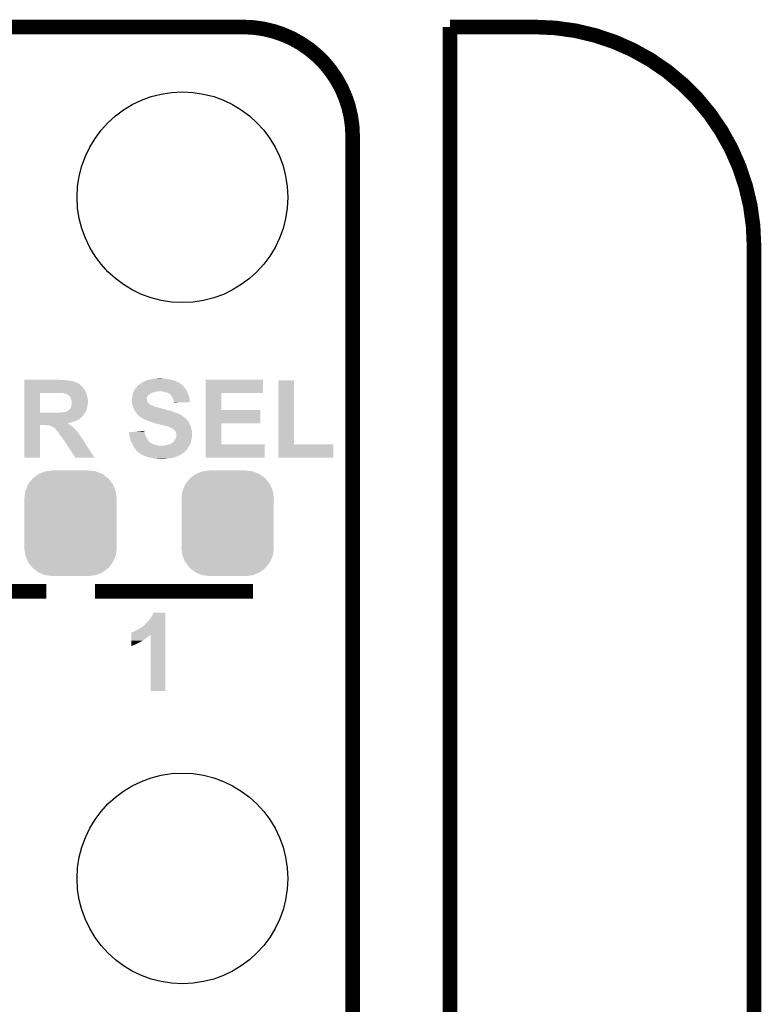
# Model space of a CAD drawing. Extents: x -1.3 to 24.2, y -3.9 to 39.2.
# Tile 40 of 40: x 16.5 to 24.2, y 28.9 to 39.2. Entities that reach past the tile are written whole.
import ezdxf

# ---------------------------------------------------------------- set-up
doc = ezdxf.new("R2010")
doc.units = 0
doc.layers.get('0').update_dxf_attribs({"linetype": 'CONTINUOUS'})
for name, color, linetype in [('ACCEL_36_CLICK_V100_GKO', 5, 'CONTINUOUS'), ('ACCEL_36_CLICK_V100_GTO', 14, 'CONTINUOUS'), ('ACCEL_36_CLICK_V100_GTS', 12, 'CONTINUOUS')]:
    doc.layers.add(name, color=color, linetype=linetype)

# ---------------------------------------------------------------- blocks, each defined once
blk = doc.blocks.new('ROUND_3')
blk.add_circle((0, 0), 1.1)
blk = doc.blocks.new('CUSTOM_71')
for points in [[(-0.333154, 0.513288), (-0.266706, 0.541062), (0.334372, 0.513288), (0.265446, 0.541062)], [(-0.266706, 0.541062), (-0.259492, 0.54202), (0.265446, 0.541062), (0.263068, 0.54202)], [(-0.259492, 0.54202), (-0.1905, 0.55118), (0.263068, 0.54202), (0.1905, 0.55118)], [(-0.442246, 0.406212), (-0.39837, 0.46429), (0.442836, 0.406212), (0.397774, 0.46429)], [(-0.39837, 0.46429), (-0.394942, 0.46695), (0.397774, 0.46429), (0.39571, 0.46695)], [(-0.394942, 0.46695), (-0.337632, 0.511416), (0.39571, 0.46695), (0.33685, 0.511416)], [(-0.337632, 0.511416), (-0.333154, 0.513288), (0.33685, 0.511416), (0.334372, 0.513288)], [(-0.4826, 0.25908), (-0.47344, 0.331648), (0.4826, 0.25908), (0.472966, 0.331648)], [(-0.47344, 0.331648), (-0.471976, 0.335286), (0.472966, 0.331648), (0.472482, 0.335286)], [(-0.471976, 0.335286), (-0.444708, 0.402952), (0.472482, 0.335286), (0.4442, 0.402952)], [(-0.444708, 0.402952), (-0.442246, 0.406212), (0.4442, 0.402952), (0.442836, 0.406212)], [(-0.48133, 0.231872), (-0.4826, 0.25908), (0.48133, 0.231872), (0.4826, 0.25908)], [(-0.48133, -0.231872), (-0.48133, 0.231872), (0.48133, -0.231872), (0.48133, 0.231872)], [(-0.4826, -0.25908), (-0.48133, -0.231872), (0.4826, -0.25908), (0.48133, -0.231872)], [(-0.472964, -0.331648), (-0.4826, -0.25908), (0.47344, -0.331648), (0.4826, -0.25908)], [(-0.472482, -0.335286), (-0.472964, -0.331648), (0.471974, -0.335286), (0.47344, -0.331648)], [(-0.444198, -0.402952), (-0.472482, -0.335286), (0.444708, -0.402952), (0.471974, -0.335286)], [(-0.442836, -0.406212), (-0.444198, -0.402952), (0.442244, -0.406212), (0.444708, -0.402952)], [(-0.397772, -0.46429), (-0.442836, -0.406212), (0.39837, -0.46429), (0.442244, -0.406212)], [(-0.39571, -0.46695), (-0.397772, -0.46429), (0.39494, -0.46695), (0.39837, -0.46429)], [(-0.336848, -0.511416), (-0.39571, -0.46695), (0.337632, -0.511416), (0.39494, -0.46695)], [(-0.334372, -0.513288), (-0.336848, -0.511416), (0.333152, -0.513288), (0.337632, -0.511416)], [(-0.265444, -0.541062), (-0.334372, -0.513288), (0.266706, -0.541062), (0.333152, -0.513288)], [(-0.263068, -0.54202), (-0.265444, -0.541062), (0.25949, -0.54202), (0.266706, -0.541062)], [(-0.1905, -0.55118), (-0.263068, -0.54202), (0.1905, -0.55118), (0.25949, -0.54202)]]:
    blk.add_solid(points)

msp = doc.modelspace()

# ---------------------------------------------------------------- linework, layer by layer
at = {"layer": 'ACCEL_36_CLICK_V100_GKO', "const_width": 0.1524}
for points in [[(4.064, 39.116), (18.796, 39.116)], [(20.955, 39.116), (21.844, 39.116)], [(20.955, 24.80056), (20.955, 39.116)], [(19.939, 26.924), (19.939, 37.973)], [(24.13, -1.27), (24.13, 36.83)]]:
    msp.add_lwpolyline(points, dxfattribs=at)
for points in [[(19.939, 37.973, 0.4142136), (18.796, 39.116)], [(24.13, 36.83, 0.4142136), (21.844, 39.116)]]:
    msp.add_lwpolyline(points, format="xyb", dxfattribs=at)
at = {"layer": 'ACCEL_36_CLICK_V100_GTO', "const_width": 0.1524}
for points in [[(15.0622, 33.2232), (16.7386, 33.2232)], [(17.2466, 33.2232), (18.8976, 33.2232)]]:
    msp.add_lwpolyline(points, dxfattribs=at)
at = {"layer": 'ACCEL_36_CLICK_V100_GTO'}
for points in [[(16.51002, 35.351718), (16.510022, 35.366962), (17.12468, 35.351718), (17.109438, 35.366962)], [(16.510022, 35.43046), (16.510024, 35.433), (16.888462, 35.43046), (16.875762, 35.433)], [(16.510022, 35.42538), (16.510022, 35.43046), (16.959578, 35.42538), (16.929102, 35.43046)], [(16.510022, 35.42284), (16.510022, 35.42538), (16.99006, 35.42284), (16.959578, 35.42538)], [(16.510022, 35.417758), (16.510022, 35.42284), (17.020542, 35.417758), (16.99006, 35.42284)], [(16.510022, 35.41268), (16.510022, 35.417758), (17.033242, 35.41268), (17.020542, 35.417758)], [(16.510022, 35.41014), (16.510022, 35.41268), (17.043402, 35.41014), (17.033242, 35.41268)], [(16.510022, 35.410116), (16.510022, 35.41014), (17.04594, 35.410116), (17.043402, 35.41014)], [(16.510022, 35.407596), (16.510022, 35.410116), (17.045958, 35.407596), (17.04594, 35.410116)], [(16.510022, 35.40506), (16.510022, 35.407596), (17.05356, 35.40506), (17.045958, 35.407596)], [(16.510022, 35.39236), (16.510022, 35.40506), (17.078956, 35.39236), (17.05356, 35.40506)], [(16.510022, 35.366962), (16.510022, 35.39236), (17.109438, 35.366962), (17.078956, 35.39236)], [(17.687034, 35.361878), (17.691102, 35.366962), (18.1737, 35.361878), (18.16862, 35.366962)], [(17.691102, 35.366962), (17.697198, 35.372042), (18.16862, 35.366962), (18.163542, 35.372042)], [(17.697198, 35.372042), (17.703272, 35.377104), (18.163542, 35.372042), (18.161006, 35.377104)], [(17.703272, 35.377104), (17.70329, 35.37712), (18.161006, 35.377104), (18.158464, 35.37712)], [(17.70329, 35.37712), (17.70634, 35.37966), (18.158464, 35.37712), (18.155922, 35.37966)], [(17.70634, 35.37966), (17.706342, 35.379662), (18.155922, 35.37966), (18.155918, 35.379662)], [(17.706342, 35.379662), (17.72412, 35.39236), (18.155918, 35.379662), (18.14068, 35.39236)], [(17.72412, 35.39236), (17.737664, 35.402518), (18.14068, 35.39236), (18.125442, 35.402518)], [(17.737664, 35.402518), (17.744442, 35.4076), (18.125442, 35.402518), (18.113586, 35.4076)], [(17.744442, 35.4076), (17.750154, 35.41014), (18.113586, 35.4076), (18.10766, 35.41014)], [(17.750154, 35.41014), (17.767298, 35.417762), (18.10766, 35.41014), (18.094324, 35.417762)], [(17.767298, 35.417762), (17.769844, 35.4203), (18.094324, 35.417762), (18.089882, 35.4203)], [(17.769844, 35.4203), (17.774924, 35.420302), (18.089882, 35.4203), (18.089874, 35.420302)], [(17.774924, 35.420302), (17.785082, 35.42538), (18.089874, 35.420302), (18.06956, 35.42538)], [(17.785082, 35.42538), (17.7927, 35.427918), (18.06956, 35.42538), (18.060678, 35.427918)], [(17.7927, 35.427918), (17.802862, 35.43046), (18.060678, 35.427918), (18.05178, 35.43046)], [(17.802862, 35.43046), (17.81302, 35.433), (18.05178, 35.43046), (18.03908, 35.433)], [(17.81302, 35.433), (17.83588, 35.43808), (18.03908, 35.433), (18.013678, 35.43808)], [(17.83588, 35.43808), (17.849848, 35.44062), (18.013678, 35.43808), (17.9959, 35.44062)], [(17.849848, 35.44062), (17.863818, 35.44316), (17.9959, 35.44062), (17.980662, 35.44316)], [(17.863818, 35.44316), (17.8943, 35.4457), (17.980662, 35.44316), (17.965422, 35.4457)], [(17.8943, 35.4457), (17.927318, 35.44824), (17.952722, 35.4457), (17.942562, 35.44824)], [(18.402318, 35.29584), (18.402322, 35.432976), (19.004256, 35.29584), (19.00428, 35.432976)], [(18.402322, 35.432976), (18.402324, 35.433), (19.00428, 35.432976), (18.402324, 35.433)], [(19.161764, 34.75736), (19.161782, 35.425356), (19.326884, 34.75736), (19.32686, 35.425356)], [(19.161782, 35.425356), (19.161784, 35.42538), (19.32686, 35.425356), (19.161784, 35.42538)], [(16.510012, 35.087582), (16.510018, 35.29584), (16.6751, 35.087582), (16.675122, 35.29584)], [(16.510018, 35.29584), (16.51002, 35.326316), (17.157702, 35.29584), (17.142462, 35.326316)], [(16.51002, 35.331398), (16.51002, 35.351718), (17.137382, 35.331398), (17.12468, 35.351718)], [(16.51002, 35.326316), (16.51002, 35.331398), (17.142462, 35.326316), (17.137382, 35.331398)], [(16.86307, 35.295838), (16.863062, 35.29584), (17.157702, 35.295838), (17.157702, 35.29584)], [(16.873222, 35.2933), (16.86307, 35.295838), (17.158338, 35.2933), (17.157702, 35.295838)], [(16.916406, 35.293294), (16.873222, 35.2933), (17.158338, 35.293294), (17.158338, 35.2933)], [(16.918946, 35.29076), (16.916406, 35.293294), (17.158972, 35.29076), (17.158338, 35.293294)], [(16.93418, 35.288218), (16.921482, 35.29076), (17.159608, 35.288218), (17.158972, 35.29076)], [(16.94942, 35.28314), (16.93418, 35.288218), (17.160878, 35.28314), (17.159608, 35.288218)], [(16.959582, 35.278058), (16.94942, 35.28314), (17.162148, 35.278058), (17.160878, 35.28314)], [(16.974822, 35.267898), (16.959582, 35.278058), (17.164686, 35.267898), (17.162148, 35.278058)], [(16.98244, 35.260274), (16.974822, 35.267898), (17.166592, 35.260274), (17.164686, 35.267898)], [(17.63776, 35.25774), (17.63921, 35.2679), (17.796084, 35.25774), (17.80286, 35.2679)], [(17.63921, 35.2679), (17.6403, 35.27552), (17.80286, 35.2679), (17.81048, 35.27552)], [(17.6403, 35.27552), (17.641568, 35.280598), (17.81048, 35.27552), (17.815558, 35.280598)], [(17.641568, 35.280598), (17.644108, 35.290758), (17.815558, 35.280598), (17.830798, 35.290758)], [(17.644108, 35.290758), (17.64538, 35.295842), (17.830798, 35.290758), (17.84266, 35.295842)], [(17.64538, 35.295842), (17.646648, 35.298378), (17.84266, 35.295842), (17.848578, 35.298378)], [(17.646648, 35.298378), (17.649188, 35.30346), (17.848578, 35.298378), (17.8689, 35.30346)], [(17.649188, 35.30346), (17.65173, 35.30854), (17.8689, 35.30346), (17.886678, 35.30854)], [(17.65173, 35.30854), (17.653, 35.31108), (17.886678, 35.30854), (17.901918, 35.31108)], [(17.653, 35.31108), (17.665702, 35.336478), (18.208754, 35.31108), (18.193516, 35.336478)], [(17.665702, 35.336478), (17.66824, 35.33902), (18.193516, 35.336478), (18.19199, 35.33902)], [(17.66824, 35.33902), (17.671624, 35.344098), (18.19199, 35.33902), (18.188942, 35.344098)], [(17.671624, 35.344098), (17.673322, 35.346642), (18.188942, 35.344098), (18.1864, 35.346642)], [(17.673322, 35.346642), (17.6784, 35.35172), (18.1864, 35.346642), (18.181322, 35.35172)], [(17.6784, 35.35172), (17.680942, 35.354262), (18.181322, 35.35172), (18.179416, 35.354262)], [(17.680942, 35.354262), (17.687034, 35.361878), (18.179416, 35.354262), (18.1737, 35.361878)], [(17.970492, 35.306002), (17.950178, 35.31108), (18.2118, 35.306002), (18.208754, 35.31108)], [(17.9705, 35.306), (17.970492, 35.306002), (18.211802, 35.306), (18.2118, 35.306002)], [(17.988278, 35.30092), (17.9705, 35.306), (18.213494, 35.30092), (18.211802, 35.306)], [(18.003518, 35.29838), (17.988278, 35.30092), (18.214342, 35.29838), (18.213494, 35.30092)], [(18.016222, 35.2933), (18.003518, 35.29838), (18.216034, 35.2933), (18.214342, 35.29838)], [(18.020032, 35.29076), (18.016222, 35.2933), (18.21688, 35.29076), (18.216034, 35.2933)], [(18.02384, 35.28822), (18.020032, 35.29076), (18.218152, 35.28822), (18.21688, 35.29076)], [(18.036542, 35.275518), (18.02384, 35.28822), (18.224502, 35.275518), (18.218152, 35.28822)], [(18.04162, 35.27044), (18.036542, 35.275518), (18.225954, 35.27044), (18.224502, 35.275518)], [(18.05178, 35.257738), (18.04162, 35.27044), (18.229582, 35.257738), (18.225954, 35.27044)], [(18.402314, 35.1155), (18.402318, 35.295816), (18.567424, 35.1155), (18.5674, 35.295816)], [(18.402318, 35.295816), (18.402318, 35.29584), (18.5674, 35.295816), (19.004256, 35.29584)], [(16.982446, 35.257734), (16.98244, 35.260274), (17.167228, 35.257734), (17.166592, 35.260274)], [(16.98498, 35.2552), (16.982446, 35.257734), (17.16786, 35.2552), (17.167228, 35.257734)], [(16.99006, 35.250116), (16.98498, 35.2552), (17.168878, 35.250116), (17.16786, 35.2552)], [(16.99514, 35.23742), (16.99006, 35.250116), (17.171418, 35.23742), (17.168878, 35.250116)], [(16.99895, 35.229802), (16.99514, 35.23742), (17.17294, 35.229802), (17.171418, 35.23742)], [(16.99768, 35.148522), (17.004028, 35.173918), (17.167294, 35.148522), (17.17294, 35.173918)], [(17.000222, 35.227258), (16.99895, 35.229802), (17.173196, 35.227258), (17.17294, 35.229802)], [(17.0053, 35.206938), (17.000222, 35.227258), (17.175228, 35.206938), (17.173196, 35.227258)], [(17.004028, 35.173918), (17.0053, 35.178998), (17.17294, 35.173918), (17.17294, 35.178998)], [(17.0053, 35.204402), (17.0053, 35.206938), (17.17548, 35.204402), (17.175228, 35.206938)], [(17.0053, 35.194236), (17.0053, 35.204402), (17.175478, 35.194236), (17.17548, 35.204402)], [(17.0053, 35.189156), (17.0053, 35.194236), (17.17294, 35.189156), (17.175478, 35.194236)], [(17.0053, 35.178998), (17.0053, 35.189156), (17.17294, 35.178998), (17.17294, 35.189156)], [(17.63268, 35.229802), (17.635218, 35.242498), (17.790162, 35.229802), (17.79016, 35.242498)], [(17.63268, 35.219636), (17.63268, 35.229802), (17.790162, 35.219636), (17.790162, 35.229802)], [(17.63268, 35.214558), (17.63268, 35.219636), (17.7927, 35.214558), (17.790162, 35.219636)], [(17.63268, 35.20694), (17.63268, 35.214558), (17.79524, 35.20694), (17.7927, 35.214558)], [(17.63268, 35.201862), (17.63268, 35.20694), (17.79778, 35.201862), (17.79524, 35.20694)], [(17.633408, 35.196778), (17.63268, 35.201862), (17.800322, 35.196778), (17.79778, 35.201862)], [(17.634496, 35.189158), (17.633408, 35.196778), (17.805402, 35.189158), (17.800322, 35.196778)], [(17.63522, 35.184082), (17.634496, 35.189158), (17.81048, 35.184082), (17.805402, 35.189158)], [(17.635218, 35.242498), (17.63522, 35.2425), (17.79016, 35.242498), (17.79016, 35.2425)], [(17.63522, 35.2425), (17.636912, 35.25266), (17.79016, 35.2425), (17.792698, 35.25266)], [(17.636916, 35.178998), (17.63522, 35.184082), (17.815564, 35.178998), (17.81048, 35.184082)], [(17.636912, 35.25266), (17.63776, 35.25774), (17.792698, 35.25266), (17.796084, 35.25774)], [(17.637762, 35.176458), (17.636916, 35.178998), (17.820638, 35.176458), (17.815564, 35.178998)], [(17.638608, 35.17392), (17.637762, 35.176458), (17.823184, 35.17392), (17.820638, 35.176458)], [(17.639454, 35.17138), (17.638608, 35.17392), (17.8308, 35.17138), (17.823184, 35.17392)], [(17.640302, 35.168838), (17.639454, 35.17138), (17.835882, 35.168838), (17.8308, 35.17138)], [(17.641996, 35.163758), (17.640302, 35.168838), (17.8435, 35.163758), (17.835882, 35.168838)], [(17.642842, 35.16122), (17.641996, 35.163758), (17.853662, 35.16122), (17.8435, 35.163758)], [(17.644534, 35.15614), (17.642842, 35.16122), (17.86382, 35.15614), (17.853662, 35.16122)], [(18.0594, 35.2425), (18.05178, 35.257738), (18.233934, 35.2425), (18.229582, 35.257738)], [(18.060248, 35.239958), (18.0594, 35.2425), (18.23466, 35.239958), (18.233934, 35.2425)], [(18.06448, 35.227258), (18.060248, 35.239958), (18.236476, 35.227258), (18.23466, 35.239958)], [(18.066512, 35.22218), (18.06448, 35.227258), (18.2372, 35.22218), (18.236476, 35.227258)], [(18.069558, 35.214562), (18.066512, 35.22218), (18.238038, 35.214562), (18.2372, 35.22218)], [(18.072102, 35.2044), (18.069558, 35.214562), (18.239156, 35.2044), (18.238038, 35.214562)], [(18.073794, 35.19932), (18.072102, 35.2044), (18.239714, 35.19932), (18.239156, 35.2044)], [(18.074638, 35.196782), (18.073794, 35.19932), (18.15685, 35.196782), (18.239714, 35.19932)], [(18.07464, 35.194264), (18.074638, 35.196782), (18.07464, 35.194264), (18.15685, 35.196782)], [(16.510012, 35.08756), (16.510012, 35.087582), (16.835118, 35.08756), (16.6751, 35.087582)], [(16.510012, 35.0647), (16.510012, 35.08756), (17.12976, 35.0647), (17.143476, 35.08756)], [(16.510012, 35.052), (16.510012, 35.0647), (17.1196, 35.052), (17.12976, 35.0647)], [(16.835118, 35.08756), (16.85798, 35.0901), (17.143476, 35.08756), (17.145, 35.0901)], [(16.883378, 35.0901), (16.90624, 35.09264), (17.145, 35.0901), (17.146524, 35.09264)], [(16.918936, 35.09264), (16.926562, 35.09518), (17.146524, 35.09264), (17.148048, 35.09518)], [(16.926562, 35.09518), (16.936718, 35.09772), (17.148048, 35.09518), (17.149572, 35.09772)], [(16.944334, 35.09772), (16.94688, 35.100258), (17.149572, 35.09772), (17.151094, 35.100258)], [(16.94688, 35.100258), (16.951956, 35.102798), (17.151094, 35.100258), (17.15262, 35.102798)], [(16.951956, 35.102798), (16.95196, 35.1028), (17.15262, 35.102798), (17.15262, 35.1028)], [(16.95196, 35.1028), (16.95958, 35.10534), (17.15262, 35.1028), (17.153636, 35.10534)], [(16.95958, 35.10534), (16.974818, 35.115498), (17.153636, 35.10534), (17.157698, 35.115498)], [(16.974818, 35.115498), (16.9799, 35.12312), (17.157698, 35.115498), (17.160746, 35.12312)], [(16.9799, 35.12312), (16.984978, 35.128198), (17.160746, 35.12312), (17.162778, 35.128198)], [(16.984978, 35.128198), (16.990054, 35.133274), (17.162778, 35.128198), (17.163906, 35.133274)], [(16.990054, 35.133274), (16.99006, 35.135814), (17.163906, 35.133274), (17.16447, 35.135814)], [(16.99006, 35.135814), (16.995136, 35.140898), (17.16447, 35.135814), (17.1656, 35.140898)], [(16.995136, 35.140898), (16.99768, 35.148522), (17.1656, 35.140898), (17.167294, 35.148522)], [(17.64538, 35.1536), (17.644534, 35.15614), (17.870172, 35.1536), (17.86382, 35.15614)], [(17.648152, 35.14598), (17.64538, 35.1536), (17.889224, 35.14598), (17.870172, 35.1536)], [(17.649076, 35.143438), (17.648152, 35.14598), (17.907002, 35.143438), (17.889224, 35.14598)], [(17.650922, 35.138362), (17.649076, 35.143438), (17.92224, 35.138362), (17.907002, 35.143438)], [(17.654616, 35.1282), (17.650922, 35.138362), (17.962882, 35.1282), (17.92224, 35.138362)], [(17.654618, 35.128194), (17.654616, 35.1282), (17.965426, 35.128194), (17.962882, 35.1282)], [(17.65554, 35.12566), (17.654618, 35.128194), (17.967964, 35.12566), (17.965426, 35.128194)], [(17.65554, 35.125658), (17.65554, 35.12566), (17.975582, 35.125658), (17.967964, 35.12566)], [(17.657062, 35.123122), (17.65554, 35.125658), (17.9832, 35.123122), (17.975582, 35.125658)], [(17.658588, 35.12058), (17.657062, 35.123122), (17.993362, 35.12058), (17.9832, 35.123122)], [(17.661636, 35.1155), (17.658588, 35.12058), (18.003522, 35.1155), (17.993362, 35.12058)], [(17.66316, 35.11296), (17.661636, 35.1155), (18.01622, 35.11296), (18.003522, 35.1155)], [(17.664684, 35.110418), (17.66316, 35.11296), (18.03146, 35.110418), (18.01622, 35.11296)], [(17.67078, 35.100258), (17.664684, 35.110418), (18.059402, 35.100258), (18.03146, 35.110418)], [(17.675858, 35.090104), (17.67078, 35.100258), (18.087328, 35.090104), (18.059402, 35.100258)], [(17.683478, 35.082482), (17.675858, 35.090104), (18.10829, 35.082482), (18.087328, 35.090104)], [(17.685174, 35.07994), (17.683478, 35.082482), (18.11528, 35.07994), (18.10829, 35.082482)], [(17.688562, 35.074858), (17.685174, 35.07994), (18.127982, 35.074858), (18.11528, 35.07994)], [(17.69364, 35.06724), (17.688562, 35.074858), (18.138142, 35.06724), (18.127982, 35.074858)], [(17.693646, 35.067236), (17.69364, 35.06724), (18.140686, 35.067236), (18.138142, 35.06724)], [(17.698722, 35.062162), (17.693646, 35.067236), (18.148298, 35.062162), (18.140686, 35.067236)], [(17.698726, 35.06216), (17.698722, 35.062162), (18.1483, 35.06216), (18.148298, 35.062162)], [(17.703796, 35.059622), (17.698726, 35.06216), (18.151684, 35.059622), (18.1483, 35.06216)], [(17.706334, 35.057086), (17.703796, 35.059622), (18.155066, 35.057086), (18.151684, 35.059622)], [(17.70634, 35.05455), (17.706334, 35.057086), (18.158448, 35.05455), (18.155066, 35.057086)], [(18.40231, 34.97834), (18.402314, 35.115476), (18.973776, 34.97834), (18.9738, 35.115476)], [(18.402314, 35.115476), (18.402314, 35.1155), (18.9738, 35.115476), (18.567424, 35.1155)], [(16.51, 34.620224), (16.51001, 34.960536), (16.675076, 34.620224), (16.6751, 34.960536)], [(16.51001, 35.0266), (16.510012, 35.03422), (17.08912, 35.0266), (17.099278, 35.03422)], [(16.51001, 35.02152), (16.51001, 35.0266), (17.0815, 35.02152), (17.08912, 35.0266)], [(16.51001, 35.0139), (16.51001, 35.02152), (17.071342, 35.0139), (17.0815, 35.02152)], [(16.51001, 35.00882), (16.51001, 35.0139), (17.058642, 35.00882), (17.071342, 35.0139)], [(16.51001, 35.00374), (16.51001, 35.00882), (17.043398, 35.00374), (17.058642, 35.00882)], [(16.51001, 34.996118), (16.51001, 35.00374), (17.030702, 34.996118), (17.043398, 35.00374)], [(16.51001, 34.99104), (16.51001, 34.996118), (17.01292, 34.99104), (17.030702, 34.996118)], [(16.51001, 34.98596), (16.51001, 34.99104), (16.99768, 34.98596), (17.01292, 34.99104)], [(16.51001, 34.98088), (16.51001, 34.98596), (16.979898, 34.98088), (16.99768, 34.98596)], [(16.51001, 34.978396), (16.51001, 34.98088), (16.960774, 34.978396), (16.979898, 34.98088)], [(16.51001, 34.978316), (16.51001, 34.978396), (16.96212, 34.978316), (16.960774, 34.978396)], [(16.51001, 34.975796), (16.51001, 34.978316), (16.962138, 34.975796), (16.96212, 34.978316)], [(16.51001, 34.973258), (16.51001, 34.975796), (16.969742, 34.973258), (16.962138, 34.975796)], [(16.51001, 34.96056), (16.51001, 34.973258), (16.986674, 34.96056), (16.969742, 34.973258)], [(16.51001, 34.960536), (16.51001, 34.96056), (16.6751, 34.960536), (16.728438, 34.96056)], [(16.510012, 35.046918), (16.510012, 35.052), (17.114516, 35.046918), (17.1196, 35.052)], [(16.510012, 35.044378), (16.510012, 35.046918), (17.109442, 35.044378), (17.114516, 35.046918)], [(16.510012, 35.03422), (16.510012, 35.044378), (17.099278, 35.03422), (17.109442, 35.044378)], [(16.743678, 34.95802), (16.728438, 34.96056), (16.99006, 34.95802), (16.986674, 34.96056)], [(16.779238, 34.952942), (16.758918, 34.95802), (16.997678, 34.952942), (16.99006, 34.95802)], [(17.706356, 35.054538), (17.70634, 35.05455), (18.158462, 35.054538), (18.158448, 35.05455)], [(17.7165, 35.04692), (17.706356, 35.054538), (18.17116, 35.04692), (18.158462, 35.054538)], [(17.741902, 35.03168), (17.7165, 35.04692), (18.18945, 35.03168), (18.17116, 35.04692)], [(17.762222, 35.02152), (17.741902, 35.03168), (18.201642, 35.02152), (18.18945, 35.03168)], [(17.78762, 35.00882), (17.762222, 35.02152), (18.212528, 35.00882), (18.201642, 35.02152)], [(17.802856, 35.003742), (17.78762, 35.00882), (18.21688, 35.003742), (18.212528, 35.00882)], [(17.833342, 34.99358), (17.802856, 35.003742), (18.22414, 34.99358), (18.21688, 35.003742)], [(17.846038, 34.988502), (17.833342, 34.99358), (18.227766, 34.988502), (18.22414, 34.99358)], [(17.858738, 34.98596), (17.846038, 34.988502), (18.229582, 34.98596), (18.227766, 34.988502)], [(17.858744, 34.985958), (17.858738, 34.98596), (18.229582, 34.985958), (18.229582, 34.98596)], [(17.863828, 34.983416), (17.858744, 34.985958), (18.23212, 34.983416), (18.229582, 34.985958)], [(17.8689, 34.98088), (17.863828, 34.983416), (18.232966, 34.98088), (18.23212, 34.983416)], [(17.884138, 34.975802), (17.8689, 34.98088), (18.23466, 34.975802), (18.232966, 34.98088)], [(17.891758, 34.9758), (17.884138, 34.975802), (18.23466, 34.9758), (18.23466, 34.975802)], [(17.90954, 34.97072), (17.891758, 34.9758), (18.237202, 34.97072), (18.23466, 34.9758)], [(17.924778, 34.965642), (17.90954, 34.97072), (18.23974, 34.965642), (18.237202, 34.97072)], [(17.955258, 34.96056), (17.924778, 34.965642), (18.242282, 34.96056), (18.23974, 34.965642)], [(17.967958, 34.955482), (17.955258, 34.96056), (18.24482, 34.955482), (18.242282, 34.96056)], [(17.97812, 34.952938), (17.967958, 34.955482), (18.246092, 34.952938), (18.24482, 34.955482)], [(18.402304, 34.75736), (18.40231, 34.978316), (18.567424, 34.75736), (18.5674, 34.978316)], [(18.40231, 34.978316), (18.40231, 34.97834), (18.5674, 34.978316), (18.973776, 34.97834)], [(16.784316, 34.950402), (16.779238, 34.952942), (17.001488, 34.950402), (16.997678, 34.952942)], [(16.789396, 34.9504), (16.784316, 34.950402), (17.00149, 34.9504), (17.001488, 34.950402)], [(16.794478, 34.94786), (16.789396, 34.9504), (17.0053, 34.94786), (17.00149, 34.9504)], [(16.809718, 34.94024), (16.794478, 34.94786), (17.014826, 34.94024), (17.0053, 34.94786)], [(16.81353, 34.9377), (16.809718, 34.94024), (17.018, 34.9377), (17.014826, 34.94024)], [(16.82496, 34.93008), (16.81353, 34.9377), (17.027144, 34.93008), (17.018, 34.9377)], [(16.830042, 34.924998), (16.82496, 34.93008), (17.033242, 34.924998), (17.027144, 34.93008)], [(16.840198, 34.914838), (16.830042, 34.924998), (17.041714, 34.914838), (17.033242, 34.924998)], [(16.842738, 34.909766), (16.840198, 34.914838), (17.045942, 34.909766), (17.041714, 34.914838)], [(16.842748, 34.90976), (16.842738, 34.909766), (17.045946, 34.90976), (17.045942, 34.909766)], [(16.84276, 34.909752), (16.842748, 34.90976), (17.048482, 34.909752), (17.045946, 34.90976)], [(16.850358, 34.904682), (16.84276, 34.909752), (17.051866, 34.904682), (17.048482, 34.909752)], [(16.852176, 34.902138), (16.850358, 34.904682), (17.053562, 34.902138), (17.051866, 34.904682)], [(16.857618, 34.89452), (16.852176, 34.902138), (17.06118, 34.89452), (17.053562, 34.902138)], [(16.86306, 34.886898), (16.857618, 34.89452), (17.066262, 34.886898), (17.06118, 34.89452)], [(16.867824, 34.879278), (16.86306, 34.886898), (17.07134, 34.879278), (17.066262, 34.886898)], [(16.87576, 34.86658), (16.867824, 34.879278), (17.082226, 34.86658), (17.07134, 34.879278)], [(16.879574, 34.861496), (16.87576, 34.86658), (17.086582, 34.861496), (17.082226, 34.86658)], [(16.88719, 34.851342), (16.879574, 34.861496), (17.09166, 34.851342), (17.086582, 34.861496)], [(16.891, 34.84626), (16.88719, 34.851342), (17.095726, 34.84626), (17.09166, 34.851342)], [(17.60222, 34.884358), (17.628928, 34.886898), (17.765184, 34.884358), (17.76476, 34.886898)], [(17.603482, 34.871658), (17.60222, 34.884358), (17.767302, 34.871658), (17.765184, 34.884358)], [(17.60474, 34.858962), (17.603482, 34.871658), (17.772744, 34.858962), (17.767302, 34.871658)], [(17.60982, 34.836102), (17.60474, 34.858962), (17.78254, 34.836102), (17.772744, 34.858962)], [(17.628928, 34.886898), (17.682324, 34.891976), (17.76476, 34.886898), (17.762222, 34.891976)], [(17.682324, 34.891976), (17.76222, 34.899574), (17.762222, 34.891976), (17.76222, 34.899574)], [(17.985742, 34.9504), (17.97812, 34.952938), (18.247362, 34.9504), (18.246092, 34.952938)], [(17.985752, 34.950398), (17.985742, 34.9504), (18.247362, 34.950398), (18.247362, 34.9504)], [(17.995898, 34.947862), (17.985752, 34.950398), (18.247996, 34.947862), (18.247362, 34.950398)], [(18.000976, 34.945322), (17.995898, 34.947862), (18.248632, 34.945322), (18.247996, 34.947862)], [(18.008596, 34.94532), (18.000976, 34.945322), (18.248632, 34.94532), (18.248632, 34.945322)], [(18.016218, 34.94278), (18.008596, 34.94532), (18.249268, 34.94278), (18.248632, 34.94532)], [(18.03654, 34.93262), (18.016218, 34.94278), (18.251806, 34.93262), (18.249268, 34.94278)], [(18.04924, 34.92754), (18.03654, 34.93262), (18.253076, 34.92754), (18.251806, 34.93262)], [(18.059396, 34.922462), (18.04924, 34.92754), (18.254346, 34.922462), (18.253076, 34.92754)], [(18.06702, 34.914844), (18.059396, 34.922462), (18.25625, 34.914844), (18.254346, 34.922462)], [(18.074632, 34.912298), (18.06702, 34.914844), (18.256886, 34.912298), (18.25625, 34.914844)], [(18.075906, 34.90976), (18.074632, 34.912298), (18.25752, 34.90976), (18.256886, 34.912298)], [(18.077178, 34.907224), (18.075906, 34.90976), (18.258028, 34.907224), (18.25752, 34.90976)], [(18.087338, 34.897058), (18.077178, 34.907224), (18.260062, 34.897058), (18.258028, 34.907224)], [(18.092418, 34.886904), (18.087338, 34.897058), (18.262092, 34.886904), (18.260062, 34.897058)], [(18.09242, 34.884358), (18.092418, 34.886904), (18.2626, 34.884358), (18.262092, 34.886904)], [(18.09242, 34.879284), (18.09242, 34.884358), (18.262598, 34.879284), (18.2626, 34.884358)], [(18.09496, 34.871662), (18.09242, 34.879284), (18.262598, 34.871662), (18.262598, 34.879284)], [(18.097498, 34.866584), (18.09496, 34.871662), (18.262598, 34.866584), (18.262598, 34.871662)], [(18.0975, 34.838644), (18.097498, 34.866584), (18.262598, 34.838644), (18.262598, 34.866584)], [(16.896446, 34.838638), (16.891, 34.84626), (17.101822, 34.838638), (17.095726, 34.84626)], [(16.9037, 34.82848), (16.896446, 34.838638), (17.107916, 34.82848), (17.101822, 34.838638)], [(16.905606, 34.82594), (16.9037, 34.82848), (17.109438, 34.82594), (17.107916, 34.82848)], [(16.91132, 34.81832), (16.905606, 34.82594), (17.11452, 34.81832), (17.109438, 34.82594)], [(16.916398, 34.810702), (16.91132, 34.81832), (17.119598, 34.810702), (17.11452, 34.81832)], [(16.918938, 34.805624), (16.916398, 34.810702), (17.122984, 34.805624), (17.119598, 34.810702)], [(16.924014, 34.800546), (16.918938, 34.805624), (17.12637, 34.800546), (17.122984, 34.805624)], [(16.92402, 34.798004), (16.924014, 34.800546), (17.128064, 34.798004), (17.12637, 34.800546)], [(16.926558, 34.795462), (16.92402, 34.798004), (17.129758, 34.795462), (17.128064, 34.798004)], [(16.938414, 34.77768), (16.926558, 34.795462), (17.13992, 34.77768), (17.129758, 34.795462)], [(17.043398, 34.620208), (16.938414, 34.77768), (17.241472, 34.620208), (17.13992, 34.77768)], [(17.609822, 34.8361), (17.60982, 34.836102), (17.78254, 34.8361), (17.78254, 34.836102)], [(17.616594, 34.815782), (17.609822, 34.8361), (17.7927, 34.815782), (17.78254, 34.8361)], [(17.61744, 34.813238), (17.616594, 34.815782), (17.794154, 34.813238), (17.7927, 34.815782)], [(17.62125, 34.798002), (17.61744, 34.813238), (17.80286, 34.798002), (17.794154, 34.813238)], [(17.62252, 34.792922), (17.62125, 34.798002), (17.807216, 34.792922), (17.80286, 34.798002)], [(17.627964, 34.78022), (17.62252, 34.792922), (17.818106, 34.78022), (17.807216, 34.792922)], [(17.627966, 34.780216), (17.627964, 34.78022), (17.820646, 34.780216), (17.818106, 34.78022)], [(17.63014, 34.77514), (17.627966, 34.780216), (17.828262, 34.77514), (17.820646, 34.780216)], [(17.633044, 34.77006), (17.63014, 34.77514), (17.835882, 34.77006), (17.828262, 34.77514)], [(17.637398, 34.76244), (17.633044, 34.77006), (17.85112, 34.76244), (17.835882, 34.77006)], [(17.6403, 34.757358), (17.637398, 34.76244), (17.86298, 34.757358), (17.85112, 34.76244)], [(17.64157, 34.75482), (17.6403, 34.757358), (17.868902, 34.75482), (17.86298, 34.757358)], [(17.64411, 34.74974), (17.64157, 34.75482), (17.88922, 34.74974), (17.868902, 34.75482)], [(17.64665, 34.74466), (17.64411, 34.74974), (17.912082, 34.74466), (17.88922, 34.74974)], [(17.983202, 34.7472), (18.00098, 34.75228), (18.234658, 34.7472), (18.23748, 34.75228)], [(18.00098, 34.75228), (18.021302, 34.757362), (18.23748, 34.75228), (18.240304, 34.757362)], [(18.021302, 34.757362), (18.041622, 34.764982), (18.240304, 34.757362), (18.244538, 34.764982)], [(18.041622, 34.764982), (18.049236, 34.770058), (18.244538, 34.764982), (18.24736, 34.770058)], [(18.049236, 34.770058), (18.056862, 34.775142), (18.24736, 34.770058), (18.248488, 34.775142)], [(18.056862, 34.775142), (18.06448, 34.78276), (18.248488, 34.775142), (18.250182, 34.78276)], [(18.06448, 34.78276), (18.069562, 34.790382), (18.250182, 34.78276), (18.251876, 34.790382)], [(18.069562, 34.790382), (18.0721, 34.79292), (18.251876, 34.790382), (18.25244, 34.79292)], [(18.0721, 34.79292), (18.077182, 34.798002), (18.25244, 34.79292), (18.25371, 34.798002)], [(18.077182, 34.798002), (18.086324, 34.81324), (18.25371, 34.798002), (18.25752, 34.81324)], [(18.086324, 34.81324), (18.09242, 34.823398), (18.25752, 34.81324), (18.25897, 34.823398)], [(18.09242, 34.823398), (18.094958, 34.831018), (18.25897, 34.823398), (18.26006, 34.831018)], [(18.094958, 34.831018), (18.097498, 34.838638), (18.26006, 34.831018), (18.262598, 34.838638)], [(18.097498, 34.838638), (18.0975, 34.838644), (18.262598, 34.838638), (18.262598, 34.838644)], [(18.4023, 34.620224), (18.402304, 34.757336), (19.019496, 34.620224), (19.01952, 34.757336)], [(18.402304, 34.757336), (18.402304, 34.75736), (19.01952, 34.757336), (18.567424, 34.75736)], [(19.16176, 34.620224), (19.161764, 34.757336), (19.735776, 34.620224), (19.7358, 34.757336)], [(19.161764, 34.757336), (19.161764, 34.75736), (19.7358, 34.757336), (19.326884, 34.75736)], [(17.65554, 34.726882), (17.64665, 34.74466), (18.223368, 34.726882), (18.233246, 34.74466)], [(17.657446, 34.724342), (17.65554, 34.726882), (18.221958, 34.724342), (18.223368, 34.726882)], [(17.659356, 34.721796), (17.657446, 34.724342), (18.21942, 34.721796), (18.221958, 34.724342)], [(17.66316, 34.716722), (17.659356, 34.721796), (18.217724, 34.716722), (18.21942, 34.721796)], [(17.665702, 34.71418), (17.66316, 34.716722), (18.216876, 34.71418), (18.217724, 34.716722)], [(17.673318, 34.706558), (17.665702, 34.71418), (18.209254, 34.706558), (18.216876, 34.71418)], [(17.678398, 34.696404), (17.673318, 34.706558), (18.1991, 34.696404), (18.209254, 34.706558)], [(17.686018, 34.688782), (17.678398, 34.696404), (18.191478, 34.688782), (18.1991, 34.696404)], [(17.691102, 34.681164), (17.686018, 34.688782), (18.18386, 34.681164), (18.191478, 34.688782)], [(17.696176, 34.678622), (17.691102, 34.681164), (18.181318, 34.678622), (18.18386, 34.681164)], [(17.698718, 34.676082), (17.696176, 34.678622), (18.178778, 34.676082), (18.181318, 34.678622)], [(17.698722, 34.67608), (17.698718, 34.676082), (18.178778, 34.67608), (18.178778, 34.676082)], [(17.720058, 34.66084), (17.698722, 34.67608), (18.15846, 34.66084), (18.178778, 34.67608)], [(17.734278, 34.650682), (17.720058, 34.66084), (18.142204, 34.650682), (18.15846, 34.66084)], [(17.740204, 34.648142), (17.734278, 34.650682), (18.13814, 34.648142), (18.142204, 34.650682)], [(17.75206, 34.64306), (17.740204, 34.648142), (18.127976, 34.64306), (18.13814, 34.648142)], [(17.96542, 34.74466), (17.983202, 34.7472), (18.233246, 34.74466), (18.234658, 34.7472)], [(16.675076, 34.6202), (16.51, 34.620224), (16.675076, 34.6202), (16.675076, 34.620224)], [(17.241476, 34.6202), (17.043398, 34.620208), (17.241476, 34.6202), (17.241472, 34.620208)], [(17.77238, 34.63544), (17.75206, 34.64306), (18.112736, 34.63544), (18.127976, 34.64306)], [(17.772396, 34.635434), (17.77238, 34.63544), (18.110194, 34.635434), (18.112736, 34.63544)], [(17.778308, 34.6329), (17.772396, 34.635434), (18.107656, 34.6329), (18.110194, 34.635434)], [(17.778314, 34.632898), (17.778308, 34.6329), (18.105116, 34.632898), (18.107656, 34.6329)], [(17.784236, 34.63036), (17.778314, 34.632898), (18.100038, 34.63036), (18.105116, 34.632898)], [(17.790158, 34.627822), (17.784236, 34.63036), (18.092422, 34.627822), (18.100038, 34.63036)], [(17.800316, 34.625282), (17.790158, 34.627822), (18.0848, 34.625282), (18.092422, 34.627822)], [(17.81048, 34.62274), (17.800316, 34.625282), (18.074636, 34.62274), (18.0848, 34.625282)], [(17.823182, 34.6202), (17.81048, 34.62274), (18.06448, 34.6202), (18.074636, 34.62274)], [(17.848582, 34.61512), (17.823182, 34.6202), (18.03908, 34.61512), (18.06448, 34.6202)], [(17.866358, 34.61004), (17.848582, 34.61512), (18.0086, 34.61004), (18.03908, 34.61512)], [(17.88414, 34.6075), (17.866358, 34.61004), (17.990818, 34.6075), (18.0086, 34.61004)], [(17.909538, 34.60496), (17.896838, 34.6075), (17.973038, 34.60496), (17.990818, 34.6075)], [(19.019496, 34.6202), (18.4023, 34.620224), (19.019496, 34.6202), (19.019496, 34.620224)], [(19.735776, 34.6202), (19.16176, 34.620224), (19.735776, 34.6202), (19.735776, 34.620224)], [(17.769842, 32.877758), (17.79778, 32.9057), (17.983196, 32.877758), (17.983196, 32.9057)], [(17.79778, 32.9057), (17.81302, 32.923478), (17.983196, 32.9057), (17.983196, 32.923478)], [(17.81302, 32.923478), (17.830802, 32.946342), (17.983196, 32.923478), (17.983198, 32.946342)], [(17.830802, 32.946342), (17.84604, 32.971742), (17.983198, 32.946342), (17.983198, 32.971742)], [(17.84604, 32.971742), (17.858744, 32.999656), (17.983198, 32.971742), (17.9832, 32.999656)], [(17.858744, 32.999656), (17.858756, 32.99968), (17.9832, 32.999656), (17.858756, 32.99968)], [(17.630146, 32.793946), (17.632684, 32.79648), (17.983192, 32.793946), (17.983194, 32.79648)], [(17.632684, 32.79648), (17.637764, 32.796482), (17.983194, 32.79648), (17.983194, 32.796482)], [(17.637764, 32.796482), (17.65046, 32.80156), (17.983194, 32.796482), (17.983194, 32.80156)], [(17.65046, 32.80156), (17.68602, 32.81934), (17.983194, 32.80156), (17.983194, 32.81934)], [(17.68602, 32.81934), (17.70888, 32.83204), (17.983194, 32.81934), (17.983194, 32.83204)], [(17.70888, 32.83204), (17.73428, 32.84728), (17.983194, 32.83204), (17.983194, 32.84728)], [(17.73428, 32.84728), (17.75968, 32.8676), (17.983194, 32.84728), (17.983196, 32.8676)], [(17.75968, 32.8676), (17.762224, 32.870142), (17.983196, 32.8676), (17.983196, 32.870142)], [(17.762224, 32.870142), (17.7673, 32.872686), (17.983196, 32.870142), (17.983196, 32.872686)], [(17.7673, 32.872686), (17.769842, 32.877758), (17.983196, 32.872686), (17.983196, 32.877758)], [(17.627604, 32.68726), (17.627606, 32.69488), (17.70634, 32.68726), (17.724122, 32.69488)], [(17.627606, 32.69488), (17.627608, 32.707578), (17.724122, 32.69488), (17.741902, 32.707578)], [(17.627608, 32.707578), (17.62761, 32.715198), (17.741902, 32.707578), (17.757138, 32.715198)], [(17.62761, 32.715198), (17.627614, 32.73552), (17.757138, 32.715198), (17.78254, 32.73552)], [(17.627614, 32.743138), (17.627616, 32.75076), (17.795238, 32.743138), (17.8054, 32.75076)], [(17.627614, 32.73552), (17.627614, 32.743138), (17.78254, 32.73552), (17.795238, 32.743138)], [(17.627616, 32.75584), (17.627618, 32.763458), (17.81302, 32.75584), (17.820642, 32.763458)], [(17.627616, 32.75076), (17.627616, 32.75584), (17.8054, 32.75076), (17.81302, 32.75584)], [(17.627618, 32.768502), (17.627624, 32.79394), (17.983192, 32.768502), (17.983192, 32.79394)], [(17.627618, 32.765998), (17.627618, 32.768502), (17.825716, 32.765998), (17.828218, 32.768502)], [(17.627618, 32.763458), (17.627618, 32.765998), (17.820642, 32.763458), (17.825716, 32.765998)], [(17.627624, 32.79394), (17.630146, 32.793946), (17.983192, 32.79394), (17.983192, 32.793946)], [(17.82826, 32.181824), (17.828218, 32.768502), (17.983176, 32.181824), (17.983192, 32.768502)], [(17.6276, 32.651734), (17.627602, 32.66948), (17.6276, 32.651734), (17.67078, 32.66948)], [(17.627602, 32.66948), (17.627604, 32.68726), (17.67078, 32.66948), (17.70634, 32.68726)], [(17.983176, 32.1818), (17.82826, 32.181824), (17.983176, 32.1818), (17.983176, 32.181824)]]:
    msp.add_solid(points, dxfattribs=at)

# ---------------------------------------------------------------- block references
at = {"layer": 'ACCEL_36_CLICK_V100_GTS'}
for name, p in [('ROUND_3', (18.161, 37.338)), ('CUSTOM_71', (16.9926, 33.9344)), ('CUSTOM_71', (18.63344, 33.9344)), ('ROUND_3', (18.161, 30.226))]:
    msp.add_blockref(name, p, dxfattribs=at)

doc.saveas('drawing.dxf')
